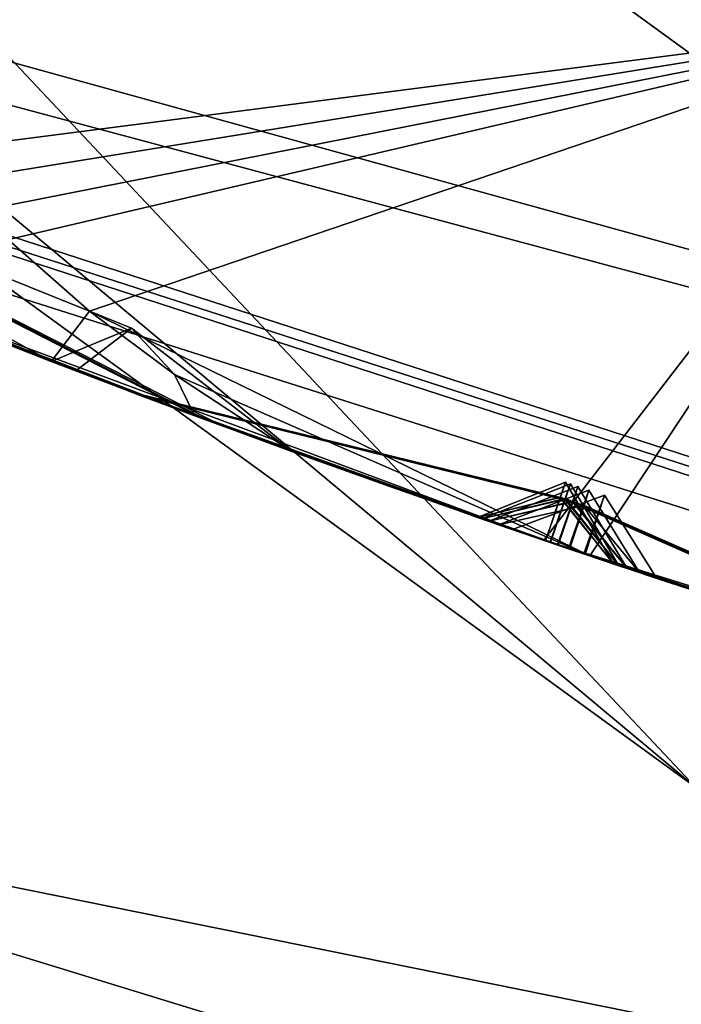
# Model space of a CAD drawing. Header units: millimetres. Extents: x -29 to 28.8, y -75.2 to 10.
# Tile 29 of 256: x -4.145 to -3.612, y -47.055 to -46.261. Entities that reach past the tile are written whole.
import ezdxf

# ---------------------------------------------------------------- set-up
doc = ezdxf.new("R2010")
doc.units = ezdxf.units.MM
doc.header["$LTSCALE"] = 88.413066
for name, color, linetype in [('104', 7, 'CONTINUOUS'), ('105', 7, 'CONTINUOUS'), ('107', 7, 'CONTINUOUS'), ('11', 7, 'CONTINUOUS'), ('16', 7, 'CONTINUOUS'), ('17', 7, 'CONTINUOUS'), ('2', 7, 'CONTINUOUS'), ('20', 7, 'CONTINUOUS'), ('26', 7, 'CONTINUOUS'), ('31', 7, 'CONTINUOUS'), ('379', 7, 'CONTINUOUS'), ('385', 7, 'CONTINUOUS'), ('386', 7, 'CONTINUOUS'), ('387', 7, 'CONTINUOUS'), ('388', 7, 'CONTINUOUS'), ('389', 7, 'CONTINUOUS'), ('390', 7, 'CONTINUOUS'), ('4', 7, 'CONTINUOUS'), ('470', 7, 'CONTINUOUS'), ('473', 7, 'CONTINUOUS'), ('476', 7, 'CONTINUOUS'), ('479', 7, 'CONTINUOUS'), ('481', 7, 'CONTINUOUS'), ('482', 7, 'CONTINUOUS'), ('614', 7, 'CONTINUOUS'), ('617', 7, 'CONTINUOUS'), ('620', 7, 'CONTINUOUS'), ('623', 7, 'CONTINUOUS'), ('626', 7, 'CONTINUOUS')]:
    doc.layers.add(name, color=color, linetype=linetype)

msp = doc.modelspace()

# ---------------------------------------------------------------- linework, layer by layer
at = {"layer": '104', "linetype": 'CONTINUOUS'}
msp.add_3dface([(-3.44503, -46.4044, 24.9), (-3.23742, -45.76682, 24.9), (-9.02061, -42.35354, 24.9), (-3.44503, -46.4044, 24.9)], dxfattribs=at)
at = {"layer": '105', "linetype": 'CONTINUOUS'}
for points in [[(-3.60005, -46.87981, 24.4), (-9.02061, -42.35354, 24.9), (-9.42505, -42.6477, 24.4), (-3.60005, -46.87981, 24.4)], [(-3.44503, -46.4044, 24.9), (-9.02061, -42.35354, 24.9), (-3.60005, -46.87981, 24.4), (-3.44503, -46.4044, 24.9)]]:
    msp.add_3dface(points, dxfattribs=at)
at = {"layer": '107', "linetype": 'CONTINUOUS'}
for points in [[(-3.60005, -46.87981, 24.4), (-9.42505, -42.6477, 24.4), (-8.15, -42.04161, -2.0181), (-3.60005, -46.87981, 24.4)], [(-3.10278, -45.47082, -4.1), (-3.60005, -46.87981, 24.4), (-8.15, -42.04161, -2.0181), (-3.10278, -45.47082, -4.1)]]:
    msp.add_3dface(points, dxfattribs=at)
at = {"layer": '11', "linetype": 'CONTINUOUS'}
for points in [[(-3.2286, -48.00485, 130.34509), (-6.45002, -48.39886, 133.50912), (-6.1385, -46.72827, 131.4163), (-3.2286, -48.00485, 130.34509)], [(-4.66575, -46.8558, 128.29178), (-3.2286, -48.00485, 130.34509), (-6.1385, -46.72827, 131.4163), (-4.66575, -46.8558, 128.29178)], [(-4.66575, -46.8558, 128.29178), (-2.34149, -47.56934, 127.69382), (-3.2286, -48.00485, 130.34509), (-4.66575, -46.8558, 128.29178)]]:
    msp.add_3dface(points, dxfattribs=at)
at = {"layer": '16', "linetype": 'CONTINUOUS'}
for points in [[(-5.82139, -45.88295, 122.73396), (0, -47.44279, 122.73396), (-7.04449, -45.49591, 123.32635), (-5.82139, -45.88295, 122.73396)], [(-7.04449, -45.49591, 123.32635), (0, -47.44279, 122.73396), (0, -47.78481, 123.32635), (-7.04449, -45.49591, 123.32635)], [(-3.40005, -46.26112, 122.5), (0, -46.8, 122.5), (-5.82139, -45.88295, 122.73396), (-3.40005, -46.26112, 122.5)], [(-5.82139, -45.88295, 122.73396), (0, -46.8, 122.5), (0, -47.44279, 122.73396), (-5.82139, -45.88295, 122.73396)]]:
    msp.add_3dface(points, dxfattribs=at)
at = {"layer": '17', "linetype": 'CONTINUOUS'}
for points in [[(-7.05342, -45.5082, 123.41251), (-7.04449, -45.49591, 123.32635), (0, -47.78481, 123.32635), (-7.05342, -45.5082, 123.41251)], [(0, -47.8, 123.41251), (-7.05342, -45.5082, 123.41251), (0, -47.78481, 123.32635), (0, -47.8, 123.41251)]]:
    msp.add_3dface(points, dxfattribs=at)
at = {"layer": '2', "linetype": 'CONTINUOUS'}
for points in [[(0, -17.8, 159.49976), (-4.1712, -17.8, 158.83921), (0, -54.3, 159.5), (0, -17.8, 159.49976)], [(0, -54.3, 159.5), (-4.1712, -17.8, 158.83921), (-4.17034, -54.3, 158.83894), (0, -54.3, 159.5)]]:
    msp.add_3dface(points, dxfattribs=at)
at = {"layer": '20', "linetype": 'CONTINUOUS'}
for points in [[(-3.39919, -46.26162, 122.2), (-8.89919, -42.26564, 122.2), (-3.39919, -46.26162, 27.8), (-3.39919, -46.26162, 122.2)], [(-3.39919, -46.26162, 27.8), (-8.89919, -42.26564, 122.2), (-8.89919, -42.26564, 27.8), (-3.39919, -46.26162, 27.8)]]:
    msp.add_3dface(points, dxfattribs=at)
at = {"layer": '26', "linetype": 'CONTINUOUS'}
for points in [[(-8.89919, -42.26564, 122.2), (-3.39919, -46.26162, 122.2), (-5.45607, -45.25018, 122.41213), (-8.89919, -42.26564, 122.2)], [(0, -46.71213, 122.41213), (-3.30538, -45.97605, 122.5), (-5.45607, -45.25018, 122.41213), (0, -46.71213, 122.41213)], [(-3.39919, -46.26162, 122.2), (0, -46.71213, 122.41213), (-5.45607, -45.25018, 122.41213), (-3.39919, -46.26162, 122.2)]]:
    msp.add_3dface(points, dxfattribs=at)
at = {"layer": '31', "linetype": 'CONTINUOUS'}
for points in [[(-3.39919, -46.26162, 27.8), (-8.89919, -42.26564, 27.8), (-5.45607, -45.25018, 27.58787), (-3.39919, -46.26162, 27.8)], [(0, -46.71213, 27.58787), (-3.39919, -46.26162, 27.8), (-5.45607, -45.25018, 27.58787), (0, -46.71213, 27.58787)], [(-3.30788, -45.97573, 27.5), (0, -46.71213, 27.58787), (-5.45607, -45.25018, 27.58787), (-3.30788, -45.97573, 27.5)]]:
    msp.add_3dface(points, dxfattribs=at)
at = {"layer": '379', "linetype": 'CONTINUOUS'}
msp.add_3dface([(-3.39892, -46.26169, -102.4), (-2.25372, -42.74305, -102.4), (-8.89923, -42.2655, -102.4), (-3.39892, -46.26169, -102.4)], dxfattribs=at)
at = {"layer": '385', "linetype": 'CONTINUOUS'}
for points in [[(-3.39892, -46.26169, -116.4), (-8.89923, -42.2655, -116.4), (3.39892, -46.26169, -116.4), (-3.39892, -46.26169, -116.4)], [(3.39892, -46.26169, -116.4), (-8.89923, -42.2655, -116.4), (8.89923, -42.2655, -116.4), (3.39892, -46.26169, -116.4)]]:
    msp.add_3dface(points, dxfattribs=at)
at = {"layer": '386', "linetype": 'CONTINUOUS'}
for points in [[(-3.39892, -46.26169, -102.4), (-8.89923, -42.2655, -102.4), (-3.39919, -46.26162, -103.9), (-3.39892, -46.26169, -102.4)], [(-3.39919, -46.26162, -103.9), (-8.89923, -42.2655, -102.4), (-8.89919, -42.26564, -103.9), (-3.39919, -46.26162, -103.9)]]:
    msp.add_3dface(points, dxfattribs=at)
at = {"layer": '387', "linetype": 'CONTINUOUS'}
for points in [[(-3.39919, -46.26162, -103.9), (-8.89919, -42.26564, -103.9), (-4.08874, -46.49621, -104.35138), (-3.39919, -46.26162, -103.9)], [(-4.08874, -46.49621, -104.35138), (-8.89919, -42.26564, -103.9), (-4.47388, -46.34099, -104.35145), (-4.08874, -46.49621, -104.35138)], [(-3.68529, -46.69351, -104.4), (-3.39919, -46.26162, -103.9), (-4.08874, -46.49621, -104.35138), (-3.68529, -46.69351, -104.4)], [(-3.36326, -46.7972, -104.4), (-3.39919, -46.26162, -103.9), (-3.68529, -46.69351, -104.4), (-3.36326, -46.7972, -104.4)], [(-4.11958, -46.53681, -104.4), (-4.08874, -46.49621, -104.35138), (-4.47388, -46.34099, -104.35145), (-4.11958, -46.53681, -104.4)], [(-4.30065, -46.46557, -104.4), (-4.11958, -46.53681, -104.4), (-4.47388, -46.34099, -104.35145), (-4.30065, -46.46557, -104.4)], [(-4.02028, -46.54741, -104.37473), (-3.68529, -46.69351, -104.4), (-4.08874, -46.49621, -104.35138), (-4.02028, -46.54741, -104.37473)], [(-4.00413, -46.5804, -104.4), (-3.68529, -46.69351, -104.4), (-4.02028, -46.54741, -104.37473), (-4.00413, -46.5804, -104.4)]]:
    msp.add_3dface(points, dxfattribs=at)
at = {"layer": '388', "linetype": 'CONTINUOUS'}
for points in [[(-4.33472, -46.45177, -112.24684), (-4.33733, -46.45071, -114.28999), (-4.05304, -46.5621, -113.76665), (-4.33472, -46.45177, -112.24684)], [(-4.06279, -46.55843, -112.74281), (-4.33472, -46.45177, -112.24684), (-4.05304, -46.5621, -113.76665), (-4.06279, -46.55843, -112.74281)], [(-4.32991, -46.45372, -110.06259), (-4.33447, -46.45187, -112.05074), (-4.05046, -46.56308, -111.54006), (-4.32991, -46.45372, -110.06259)], [(-4.05378, -46.56182, -110.55137), (-4.32991, -46.45372, -110.06259), (-4.05046, -46.56308, -111.54006), (-4.05378, -46.56182, -110.55137)], [(-4.32269, -46.45666, -107.96477), (-4.32952, -46.45388, -109.87126), (-4.04827, -46.5639, -109.38422), (-4.32269, -46.45666, -107.96477)], [(-4.04772, -46.5641, -108.43041), (-4.32269, -46.45666, -107.96477), (-4.04827, -46.5639, -109.38422), (-4.04772, -46.5641, -108.43041)], [(-4.31245, -46.46081, -105.98081), (-4.32213, -46.45688, -107.77997), (-4.03924, -46.56729, -107.31548), (-4.31245, -46.46081, -105.98081)], [(-4.0404, -46.56686, -106.41473), (-4.31245, -46.46081, -105.98081), (-4.03924, -46.56729, -107.31548), (-4.0404, -46.56686, -106.41473)], [(-4.30065, -46.46557, -104.4), (-4.31169, -46.46111, -105.80411), (-4.0289, -46.57117, -105.37136), (-4.30065, -46.46557, -104.4)], [(-4.11958, -46.53681, -104.4), (-4.30065, -46.46557, -104.4), (-4.0289, -46.57117, -105.37136), (-4.11958, -46.53681, -104.4)], [(-4.28945, -46.47008, -114.4), (-3.72231, -46.68092, -114.4), (-3.99898, -46.58231, -113.86606), (-4.28945, -46.47008, -114.4)], [(-4.2807, -46.47359, -112.14884), (-4.00838, -46.57882, -112.6443), (-3.99643, -46.58325, -111.63837), (-4.2807, -46.47359, -112.14884)], [(-4.27533, -46.47575, -109.96702), (-3.99871, -46.58241, -110.45533), (-3.99326, -46.58443, -109.47908), (-4.27533, -46.47575, -109.96702)], [(-4.26726, -46.47898, -107.87252), (-3.99192, -46.58492, -108.33738), (-3.98236, -46.58846, -107.40515), (-4.26726, -46.47898, -107.87252)], [(-4.25579, -46.48355, -105.89269), (-3.98345, -46.58805, -106.32568), (-3.9721, -46.59224, -105.45888), (-4.25579, -46.48355, -105.89269)], [(-4.09978, -46.54438, -104.4293), (-4.11958, -46.53681, -104.4), (-4.0289, -46.57117, -105.37136), (-4.09978, -46.54438, -104.4293)], [(-3.92554, -46.60926, -104.6879), (-4.09978, -46.54438, -104.4293), (-4.0289, -46.57117, -105.37136), (-3.92554, -46.60926, -104.6879)], [(-3.77589, -46.66244, -113.26352), (-4.06279, -46.55843, -112.74281), (-4.05304, -46.5621, -113.76665), (-3.77589, -46.66244, -113.26352)], [(-3.7724, -46.66366, -111.04856), (-4.05378, -46.56182, -110.55137), (-4.05046, -46.56308, -111.54006), (-3.7724, -46.66366, -111.04856)], [(-3.76687, -46.66558, -108.90679), (-4.04772, -46.5641, -108.43041), (-4.04827, -46.5639, -109.38422), (-3.76687, -46.66558, -108.90679)], [(-3.75889, -46.66834, -106.86614), (-4.0404, -46.56686, -106.41473), (-4.03924, -46.56729, -107.31548), (-3.75889, -46.66834, -106.86614)], [(-3.74782, -46.67216, -104.95325), (-3.92554, -46.60926, -104.6879), (-4.0289, -46.57117, -105.37136), (-3.74782, -46.67216, -104.95325)], [(-4.00838, -46.57882, -112.6443), (-3.72101, -46.68136, -113.1647), (-3.99643, -46.58325, -111.63837), (-4.00838, -46.57882, -112.6443)], [(-3.68529, -46.69351, -104.4), (-4.00413, -46.5804, -104.4), (-3.84657, -46.63761, -104.63332), (-3.68529, -46.69351, -104.4)], [(-3.99898, -46.58231, -113.86606), (-3.72231, -46.68092, -114.4), (-3.7212, -46.6813, -113.3625), (-3.99898, -46.58231, -113.86606)], [(-3.99871, -46.58241, -110.45533), (-3.71706, -46.68271, -110.95173), (-3.99326, -46.58443, -109.47908), (-3.99871, -46.58241, -110.45533)], [(-3.99643, -46.58325, -111.63837), (-3.72101, -46.68136, -113.1647), (-3.71738, -46.6826, -111.14567), (-3.99643, -46.58325, -111.63837)], [(-3.99326, -46.58443, -109.47908), (-3.71706, -46.68271, -110.95173), (-3.7113, -46.68468, -109.00113), (-3.99326, -46.58443, -109.47908)], [(-3.99192, -46.58492, -108.33738), (-3.71082, -46.68484, -108.81285), (-3.98236, -46.58846, -107.40515), (-3.99192, -46.58492, -108.33738)], [(-3.98345, -46.58805, -106.32568), (-3.70181, -46.68791, -106.77595), (-3.9721, -46.59224, -105.45888), (-3.98345, -46.58805, -106.32568)], [(-3.98236, -46.58846, -107.40515), (-3.71082, -46.68484, -108.81285), (-3.70247, -46.68769, -106.95689), (-3.98236, -46.58846, -107.40515)], [(-3.9721, -46.59224, -105.45888), (-3.70181, -46.68791, -106.77595), (-3.69014, -46.69187, -105.03971), (-3.9721, -46.59224, -105.45888)], [(-3.68924, -46.69218, -104.86758), (-3.68529, -46.69351, -104.4), (-3.84657, -46.63761, -104.63332), (-3.68924, -46.69218, -104.86758)], [(-3.72231, -46.68092, -114.4), (-3.14479, -46.86166, -114.4), (-3.7212, -46.6813, -113.3625), (-3.72231, -46.68092, -114.4)], [(-3.7212, -46.6813, -113.3625), (-3.14479, -46.86166, -114.4), (-3.44335, -46.77239, -113.86387), (-3.7212, -46.6813, -113.3625)], [(-3.71738, -46.6826, -111.14567), (-3.72101, -46.68136, -113.1647), (-3.42891, -46.77691, -112.64318), (-3.71738, -46.6826, -111.14567)], [(-3.43502, -46.775, -111.64357), (-3.71738, -46.6826, -111.14567), (-3.42891, -46.77691, -112.64318), (-3.43502, -46.775, -111.64357)], [(-3.7113, -46.68468, -109.00113), (-3.71706, -46.68271, -110.95173), (-3.43098, -46.77627, -110.45621), (-3.7113, -46.68468, -109.00113)], [(-3.42989, -46.77661, -109.47936), (-3.7113, -46.68468, -109.00113), (-3.43098, -46.77627, -110.45621), (-3.42989, -46.77661, -109.47936)], [(-3.70247, -46.68769, -106.95689), (-3.71082, -46.68484, -108.81285), (-3.42271, -46.77885, -108.33592), (-3.70247, -46.68769, -106.95689)], [(-3.42407, -46.77842, -107.4061), (-3.70247, -46.68769, -106.95689), (-3.42271, -46.77885, -108.33592), (-3.42407, -46.77842, -107.4061)], [(-3.69014, -46.69187, -105.03971), (-3.70181, -46.68791, -106.77595), (-3.41285, -46.78191, -106.32615), (-3.69014, -46.69187, -105.03971)], [(-3.41293, -46.78189, -105.45749), (-3.69014, -46.69187, -105.03971), (-3.41285, -46.78191, -106.32615), (-3.41293, -46.78189, -105.45749)], [(-3.68529, -46.69351, -104.4), (-3.68924, -46.69218, -104.86758), (-3.52581, -46.74617, -104.63124), (-3.68529, -46.69351, -104.4)], [(-3.36326, -46.7972, -104.4), (-3.68529, -46.69351, -104.4), (-3.52581, -46.74617, -104.63124), (-3.36326, -46.7972, -104.4)], [(-3.66622, -46.69994, -113.26364), (-3.38811, -46.78957, -113.76449), (-3.37359, -46.79404, -112.74175), (-3.66622, -46.69994, -113.26364)], [(-3.66195, -46.70138, -111.04877), (-3.37913, -46.79234, -111.54635), (-3.37521, -46.79354, -110.55254), (-3.66195, -46.70138, -111.04877)], [(-3.65516, -46.70366, -108.9071), (-3.37342, -46.79409, -109.38467), (-3.36639, -46.79625, -108.42939), (-3.65516, -46.70366, -108.9071)], [(-3.64529, -46.70696, -106.8666), (-3.36661, -46.79618, -107.31502), (-3.35613, -46.79938, -106.41667), (-3.64529, -46.70696, -106.8666)], [(-3.63146, -46.71158, -104.95393), (-3.34944, -46.80142, -105.37775), (-3.44775, -46.77101, -104.68864), (-3.63146, -46.71158, -104.95393)]]:
    msp.add_3dface(points, dxfattribs=at)
at = {"layer": '389', "linetype": 'CONTINUOUS'}
for points in [[(-3.39919, -46.26162, -114.9), (-9.01404, -42.94122, -114.4), (-8.89919, -42.26564, -114.9), (-3.39919, -46.26162, -114.9)], [(-9.01404, -42.94122, -114.4), (-3.39919, -46.26162, -114.9), (-8.59912, -43.37048, -114.44326), (-9.01404, -42.94122, -114.4)], [(-8.59912, -43.37048, -114.44326), (-3.39919, -46.26162, -114.9), (-8.56002, -43.41601, -114.44236), (-8.59912, -43.37048, -114.44326)], [(-8.56002, -43.41601, -114.44236), (-3.39919, -46.26162, -114.9), (-8.51941, -43.45994, -114.4433), (-8.56002, -43.41601, -114.44236)], [(-3.39919, -46.26162, -114.9), (-8.55718, -43.48275, -114.4), (-8.51941, -43.45994, -114.4433), (-3.39919, -46.26162, -114.9)], [(-8.14126, -43.92219, -114.4), (-8.55718, -43.48275, -114.4), (-3.39919, -46.26162, -114.9), (-8.14126, -43.92219, -114.4)], [(-8.14126, -43.92219, -114.4), (-3.39919, -46.26162, -114.9), (-7.68011, -44.30135, -114.44326), (-8.14126, -43.92219, -114.4)], [(-7.68011, -44.30135, -114.44326), (-3.39919, -46.26162, -114.9), (-7.63607, -44.34212, -114.44236), (-7.68011, -44.30135, -114.44326)], [(-7.63607, -44.34212, -114.44236), (-3.39919, -46.26162, -114.9), (-7.59072, -44.38114, -114.4433), (-7.63607, -44.34212, -114.44236)], [(-3.39919, -46.26162, -114.9), (-7.62564, -44.40811, -114.4), (-7.59072, -44.38114, -114.4433), (-3.39919, -46.26162, -114.9)], [(-7.16234, -44.79727, -114.4), (-7.62564, -44.40811, -114.4), (-3.39919, -46.26162, -114.9), (-7.16234, -44.79727, -114.4)], [(-7.16234, -44.79727, -114.4), (-3.39919, -46.26162, -114.9), (-6.66097, -45.1214, -114.44326), (-7.16234, -44.79727, -114.4)], [(-6.66097, -45.1214, -114.44326), (-3.39919, -46.26162, -114.9), (-6.61257, -45.15688, -114.44236), (-6.66097, -45.1214, -114.44326)], [(-6.61257, -45.15688, -114.44236), (-3.39919, -46.26162, -114.9), (-6.56307, -45.19048, -114.4433), (-6.61257, -45.15688, -114.44236)], [(-3.39919, -46.26162, -114.9), (-6.59469, -45.22125, -114.4), (-6.56307, -45.19048, -114.4433), (-3.39919, -46.26162, -114.9)], [(-6.09005, -45.55506, -114.4), (-6.59469, -45.22125, -114.4), (-3.39919, -46.26162, -114.9), (-6.09005, -45.55506, -114.4)], [(-6.09005, -45.55506, -114.4), (-3.39919, -46.26162, -114.9), (-5.55501, -45.81992, -114.44326), (-6.09005, -45.55506, -114.4)], [(-5.55501, -45.81992, -114.44326), (-3.39919, -46.26162, -114.9), (-5.50288, -45.84967, -114.44236), (-5.55501, -45.81992, -114.44326)], [(-5.50288, -45.84967, -114.44236), (-3.39919, -46.26162, -114.9), (-5.44987, -45.87739, -114.4433), (-5.50288, -45.84967, -114.44236)], [(-3.39919, -46.26162, -114.9), (-5.47778, -45.91158, -114.4), (-5.44987, -45.87739, -114.4433), (-3.39919, -46.26162, -114.9)], [(-4.93837, -46.18569, -114.4), (-5.47778, -45.91158, -114.4), (-3.39919, -46.26162, -114.9), (-4.93837, -46.18569, -114.4)], [(-4.93837, -46.18569, -114.4), (-3.39919, -46.26162, -114.9), (-4.37662, -46.38783, -114.44326), (-4.93837, -46.18569, -114.4)], [(-4.37662, -46.38783, -114.44326), (-3.39919, -46.26162, -114.9), (-4.32144, -46.41144, -114.44236), (-4.37662, -46.38783, -114.44326)], [(-4.32144, -46.41144, -114.44236), (-3.39919, -46.26162, -114.9), (-4.26562, -46.43294, -114.4433), (-4.32144, -46.41144, -114.44236)], [(-3.72231, -46.68092, -114.4), (-4.28945, -46.47008, -114.4), (-3.39919, -46.26162, -114.9), (-3.72231, -46.68092, -114.4)], [(-3.39919, -46.26162, -114.9), (-4.28945, -46.47008, -114.4), (-4.26562, -46.43294, -114.4433), (-3.39919, -46.26162, -114.9)], [(-3.14479, -46.86166, -114.4), (-3.72231, -46.68092, -114.4), (-3.39919, -46.26162, -114.9), (-3.14479, -46.86166, -114.4)]]:
    msp.add_3dface(points, dxfattribs=at)
at = {"layer": '390', "linetype": 'CONTINUOUS'}
for points in [[(-8.89923, -42.2655, -116.4), (-3.39892, -46.26169, -116.4), (-8.89919, -42.26564, -114.9), (-8.89923, -42.2655, -116.4)], [(-3.39892, -46.26169, -116.4), (-3.39919, -46.26162, -114.9), (-8.89919, -42.26564, -114.9), (-3.39892, -46.26169, -116.4)]]:
    msp.add_3dface(points, dxfattribs=at)
at = {"layer": '4', "linetype": 'CONTINUOUS'}
for points in [[(0, -47.8, 123.41251), (-6.91655, -45.60619, 129.34119), (-7.05342, -45.5082, 123.41251), (0, -47.8, 123.41251)], [(-6.91655, -45.60619, 129.34119), (0, -47.8, 123.41251), (-4.66575, -46.8558, 128.29178), (-6.91655, -45.60619, 129.34119)], [(-4.66575, -46.8558, 128.29178), (0, -47.8, 123.41251), (-2.34149, -47.56934, 127.69382), (-4.66575, -46.8558, 128.29178)]]:
    msp.add_3dface(points, dxfattribs=at)
at = {"layer": '470', "linetype": 'CONTINUOUS'}
for points in [[(-4.33472, -46.45177, -112.24684), (-4.06279, -46.55843, -112.74281), (-4.00838, -46.57882, -112.6443), (-4.33472, -46.45177, -112.24684)], [(-4.33472, -46.45177, -112.24684), (-4.00838, -46.57882, -112.6443), (-4.2807, -46.47359, -112.14884), (-4.33472, -46.45177, -112.24684)], [(-4.06279, -46.55843, -112.74281), (-3.77589, -46.66244, -113.26352), (-3.72101, -46.68136, -113.1647), (-4.06279, -46.55843, -112.74281)], [(-4.06279, -46.55843, -112.74281), (-3.72101, -46.68136, -113.1647), (-4.00838, -46.57882, -112.6443), (-4.06279, -46.55843, -112.74281)], [(-3.77589, -46.66244, -113.26352), (-3.70492, -46.63401, -113.26358), (-3.70902, -46.64618, -113.19734), (-3.77589, -46.66244, -113.26352)], [(-3.70921, -46.64633, -113.33027), (-3.66622, -46.69994, -113.26364), (-3.70492, -46.63401, -113.26358), (-3.70921, -46.64633, -113.33027)], [(-3.72101, -46.68136, -113.1647), (-3.77589, -46.66244, -113.26352), (-3.70902, -46.64618, -113.19734), (-3.72101, -46.68136, -113.1647)], [(-3.7212, -46.6813, -113.3625), (-3.66622, -46.69994, -113.26364), (-3.70921, -46.64633, -113.33027), (-3.7212, -46.6813, -113.3625)], [(-3.38811, -46.78957, -113.76449), (-3.66622, -46.69994, -113.26364), (-3.7212, -46.6813, -113.3625), (-3.38811, -46.78957, -113.76449)], [(-3.38811, -46.78957, -113.76449), (-3.7212, -46.6813, -113.3625), (-3.44335, -46.77239, -113.86387), (-3.38811, -46.78957, -113.76449)]]:
    msp.add_3dface(points, dxfattribs=at)
at = {"layer": '473', "linetype": 'CONTINUOUS'}
for points in [[(-4.32991, -46.45372, -110.06259), (-4.05378, -46.56182, -110.55137), (-3.99871, -46.58241, -110.45533), (-4.32991, -46.45372, -110.06259)], [(-4.32991, -46.45372, -110.06259), (-3.99871, -46.58241, -110.45533), (-4.27533, -46.47575, -109.96702), (-4.32991, -46.45372, -110.06259)], [(-4.05378, -46.56182, -110.55137), (-3.7724, -46.66366, -111.04856), (-3.71706, -46.68271, -110.95173), (-4.05378, -46.56182, -110.55137)], [(-4.05378, -46.56182, -110.55137), (-3.71706, -46.68271, -110.95173), (-3.99871, -46.58241, -110.45533), (-4.05378, -46.56182, -110.55137)], [(-3.7724, -46.66366, -111.04856), (-3.70106, -46.63534, -111.04866), (-3.70503, -46.64731, -110.98421), (-3.7724, -46.66366, -111.04856)], [(-3.7054, -46.64768, -111.11416), (-3.66195, -46.70138, -111.04877), (-3.70106, -46.63534, -111.04866), (-3.7054, -46.64768, -111.11416)], [(-3.71706, -46.68271, -110.95173), (-3.7724, -46.66366, -111.04856), (-3.70503, -46.64731, -110.98421), (-3.71706, -46.68271, -110.95173)], [(-3.71738, -46.6826, -111.14567), (-3.66195, -46.70138, -111.04877), (-3.7054, -46.64768, -111.11416), (-3.71738, -46.6826, -111.14567)], [(-3.71738, -46.6826, -111.14567), (-3.43502, -46.775, -111.64357), (-3.37913, -46.79234, -111.54635), (-3.71738, -46.6826, -111.14567)], [(-3.71738, -46.6826, -111.14567), (-3.37913, -46.79234, -111.54635), (-3.66195, -46.70138, -111.04877), (-3.71738, -46.6826, -111.14567)]]:
    msp.add_3dface(points, dxfattribs=at)
at = {"layer": '476', "linetype": 'CONTINUOUS'}
for points in [[(-4.32269, -46.45666, -107.96477), (-4.04772, -46.5641, -108.43041), (-3.99192, -46.58492, -108.33738), (-4.32269, -46.45666, -107.96477)], [(-4.32269, -46.45666, -107.96477), (-3.99192, -46.58492, -108.33738), (-4.26726, -46.47898, -107.87252), (-4.32269, -46.45666, -107.96477)], [(-4.04772, -46.5641, -108.43041), (-3.76687, -46.66558, -108.90679), (-3.71082, -46.68484, -108.81285), (-4.04772, -46.5641, -108.43041)], [(-4.04772, -46.5641, -108.43041), (-3.71082, -46.68484, -108.81285), (-3.99192, -46.58492, -108.33738), (-4.04772, -46.5641, -108.43041)], [(-3.76687, -46.66558, -108.90679), (-3.69492, -46.63744, -108.90694), (-3.69882, -46.64933, -108.84456), (-3.76687, -46.66558, -108.90679)], [(-3.69937, -46.64988, -108.97081), (-3.65516, -46.70366, -108.9071), (-3.69492, -46.63744, -108.90694), (-3.69937, -46.64988, -108.97081)], [(-3.71082, -46.68484, -108.81285), (-3.76687, -46.66558, -108.90679), (-3.69882, -46.64933, -108.84456), (-3.71082, -46.68484, -108.81285)], [(-3.7113, -46.68468, -109.00113), (-3.65516, -46.70366, -108.9071), (-3.69937, -46.64988, -108.97081), (-3.7113, -46.68468, -109.00113)], [(-3.7113, -46.68468, -109.00113), (-3.42989, -46.77661, -109.47936), (-3.37342, -46.79409, -109.38467), (-3.7113, -46.68468, -109.00113)], [(-3.7113, -46.68468, -109.00113), (-3.37342, -46.79409, -109.38467), (-3.65516, -46.70366, -108.9071), (-3.7113, -46.68468, -109.00113)]]:
    msp.add_3dface(points, dxfattribs=at)
at = {"layer": '479', "linetype": 'CONTINUOUS'}
for points in [[(-4.31245, -46.46081, -105.98081), (-4.0404, -46.56686, -106.41473), (-3.98345, -46.58805, -106.32568), (-4.31245, -46.46081, -105.98081)], [(-4.31245, -46.46081, -105.98081), (-3.98345, -46.58805, -106.32568), (-4.25579, -46.48355, -105.89269), (-4.31245, -46.46081, -105.98081)], [(-4.0404, -46.56686, -106.41473), (-3.75889, -46.66834, -106.86614), (-3.70181, -46.68791, -106.77595), (-4.0404, -46.56686, -106.41473)], [(-4.0404, -46.56686, -106.41473), (-3.70181, -46.68791, -106.77595), (-3.98345, -46.58805, -106.32568), (-4.0404, -46.56686, -106.41473)], [(-3.75889, -46.66834, -106.86614), (-3.68604, -46.64046, -106.86636), (-3.68999, -46.65276, -106.80563), (-3.75889, -46.66834, -106.86614)], [(-3.70247, -46.68769, -106.95689), (-3.64529, -46.70696, -106.8666), (-3.68604, -46.64046, -106.86636), (-3.70247, -46.68769, -106.95689)], [(-3.70181, -46.68791, -106.77595), (-3.75889, -46.66834, -106.86614), (-3.68999, -46.65276, -106.80563), (-3.70181, -46.68791, -106.77595)], [(-3.70247, -46.68769, -106.95689), (-3.42407, -46.77842, -107.4061), (-3.36661, -46.79618, -107.31502), (-3.70247, -46.68769, -106.95689)], [(-3.70247, -46.68769, -106.95689), (-3.36661, -46.79618, -107.31502), (-3.64529, -46.70696, -106.8666), (-3.70247, -46.68769, -106.95689)]]:
    msp.add_3dface(points, dxfattribs=at)
at = {"layer": '481', "linetype": 'CONTINUOUS'}
for points in [[(-4.08874, -46.49621, -104.35138), (-4.11958, -46.53681, -104.4), (-4.05479, -46.50987, -104.40767), (-4.08874, -46.49621, -104.35138)], [(-4.02028, -46.54741, -104.37473), (-4.08874, -46.49621, -104.35138), (-4.05479, -46.50987, -104.40767), (-4.02028, -46.54741, -104.37473)], [(-4.11958, -46.53681, -104.4), (-4.09978, -46.54438, -104.4293), (-4.05479, -46.50987, -104.40767), (-4.11958, -46.53681, -104.4)]]:
    msp.add_3dface(points, dxfattribs=at)
at = {"layer": '482', "linetype": 'CONTINUOUS'}
for points in [[(-4.09978, -46.54438, -104.4293), (-3.92554, -46.60926, -104.6879), (-4.05479, -46.50987, -104.40767), (-4.09978, -46.54438, -104.4293)], [(-3.92554, -46.60926, -104.6879), (-4.02028, -46.54741, -104.37473), (-4.05479, -46.50987, -104.40767), (-3.92554, -46.60926, -104.6879)], [(-4.00413, -46.5804, -104.4), (-4.02028, -46.54741, -104.37473), (-3.92554, -46.60926, -104.6879), (-4.00413, -46.5804, -104.4)], [(-4.00413, -46.5804, -104.4), (-3.92554, -46.60926, -104.6879), (-3.84657, -46.63761, -104.63332), (-4.00413, -46.5804, -104.4)], [(-3.92554, -46.60926, -104.6879), (-3.74782, -46.67216, -104.95325), (-3.84657, -46.63761, -104.63332), (-3.92554, -46.60926, -104.6879)], [(-3.74782, -46.67216, -104.95325), (-3.68924, -46.69218, -104.86758), (-3.84657, -46.63761, -104.63332), (-3.74782, -46.67216, -104.95325)], [(-3.74782, -46.67216, -104.95325), (-3.67365, -46.64466, -104.95357), (-3.68924, -46.69218, -104.86758), (-3.74782, -46.67216, -104.95325)], [(-3.69014, -46.69187, -105.03971), (-3.63146, -46.71158, -104.95393), (-3.67365, -46.64466, -104.95357), (-3.69014, -46.69187, -105.03971)], [(-3.69014, -46.69187, -105.03971), (-3.41293, -46.78189, -105.45749), (-3.34944, -46.80142, -105.37775), (-3.69014, -46.69187, -105.03971)], [(-3.69014, -46.69187, -105.03971), (-3.34944, -46.80142, -105.37775), (-3.63146, -46.71158, -104.95393), (-3.69014, -46.69187, -105.03971)]]:
    msp.add_3dface(points, dxfattribs=at)
at = {"layer": '614', "linetype": 'CONTINUOUS'}
for points in [[(-4.0289, -46.57117, -105.37136), (-4.31169, -46.46111, -105.80411), (-3.9721, -46.59224, -105.45888), (-4.0289, -46.57117, -105.37136)], [(-4.25579, -46.48355, -105.89269), (-3.9721, -46.59224, -105.45888), (-4.31169, -46.46111, -105.80411), (-4.25579, -46.48355, -105.89269)], [(-3.74782, -46.67216, -104.95325), (-4.0289, -46.57117, -105.37136), (-3.69014, -46.69187, -105.03971), (-3.74782, -46.67216, -104.95325)], [(-4.0289, -46.57117, -105.37136), (-3.9721, -46.59224, -105.45888), (-3.69014, -46.69187, -105.03971), (-4.0289, -46.57117, -105.37136)], [(-3.69014, -46.69187, -105.03971), (-3.67365, -46.64466, -104.95357), (-3.74782, -46.67216, -104.95325), (-3.69014, -46.69187, -105.03971)], [(-3.67365, -46.64466, -104.95357), (-3.63146, -46.71158, -104.95393), (-3.68924, -46.69218, -104.86758), (-3.67365, -46.64466, -104.95357)], [(-3.52581, -46.74617, -104.63124), (-3.68924, -46.69218, -104.86758), (-3.44775, -46.77101, -104.68864), (-3.52581, -46.74617, -104.63124)], [(-3.63146, -46.71158, -104.95393), (-3.44775, -46.77101, -104.68864), (-3.68924, -46.69218, -104.86758), (-3.63146, -46.71158, -104.95393)]]:
    msp.add_3dface(points, dxfattribs=at)
at = {"layer": '617', "linetype": 'CONTINUOUS'}
for points in [[(-3.98236, -46.58846, -107.40515), (-4.32213, -46.45688, -107.77997), (-4.30821, -46.42224, -107.81075), (-3.98236, -46.58846, -107.40515)], [(-4.26726, -46.47898, -107.87252), (-3.98236, -46.58846, -107.40515), (-4.30821, -46.42224, -107.81075), (-4.26726, -46.47898, -107.87252)], [(-4.03924, -46.56729, -107.31548), (-4.32213, -46.45688, -107.77997), (-3.98236, -46.58846, -107.40515), (-4.03924, -46.56729, -107.31548)], [(-3.75889, -46.66834, -106.86614), (-4.03924, -46.56729, -107.31548), (-3.70247, -46.68769, -106.95689), (-3.75889, -46.66834, -106.86614)], [(-4.03924, -46.56729, -107.31548), (-3.98236, -46.58846, -107.40515), (-3.70247, -46.68769, -106.95689), (-4.03924, -46.56729, -107.31548)], [(-3.68604, -46.64046, -106.86636), (-3.75889, -46.66834, -106.86614), (-3.70247, -46.68769, -106.95689), (-3.68604, -46.64046, -106.86636)], [(-3.64529, -46.70696, -106.8666), (-3.68999, -46.65276, -106.80563), (-3.68604, -46.64046, -106.86636), (-3.64529, -46.70696, -106.8666)], [(-3.35613, -46.79938, -106.41667), (-3.70181, -46.68791, -106.77595), (-3.68999, -46.65276, -106.80563), (-3.35613, -46.79938, -106.41667)], [(-3.64529, -46.70696, -106.8666), (-3.35613, -46.79938, -106.41667), (-3.68999, -46.65276, -106.80563), (-3.64529, -46.70696, -106.8666)], [(-3.41285, -46.78191, -106.32615), (-3.70181, -46.68791, -106.77595), (-3.35613, -46.79938, -106.41667), (-3.41285, -46.78191, -106.32615)]]:
    msp.add_3dface(points, dxfattribs=at)
at = {"layer": '620', "linetype": 'CONTINUOUS'}
for points in [[(-3.99326, -46.58443, -109.47908), (-4.32952, -46.45388, -109.87126), (-4.31548, -46.41913, -109.90351), (-3.99326, -46.58443, -109.47908)], [(-4.27533, -46.47575, -109.96702), (-3.99326, -46.58443, -109.47908), (-4.31548, -46.41913, -109.90351), (-4.27533, -46.47575, -109.96702)], [(-4.04827, -46.5639, -109.38422), (-4.32952, -46.45388, -109.87126), (-3.99326, -46.58443, -109.47908), (-4.04827, -46.5639, -109.38422)], [(-3.76687, -46.66558, -108.90679), (-4.04827, -46.5639, -109.38422), (-3.69937, -46.64988, -108.97081), (-3.76687, -46.66558, -108.90679)], [(-4.04827, -46.5639, -109.38422), (-3.99326, -46.58443, -109.47908), (-3.7113, -46.68468, -109.00113), (-4.04827, -46.5639, -109.38422)], [(-4.04827, -46.5639, -109.38422), (-3.7113, -46.68468, -109.00113), (-3.69937, -46.64988, -108.97081), (-4.04827, -46.5639, -109.38422)], [(-3.76687, -46.66558, -108.90679), (-3.69937, -46.64988, -108.97081), (-3.69492, -46.63744, -108.90694), (-3.76687, -46.66558, -108.90679)], [(-3.69492, -46.63744, -108.90694), (-3.65516, -46.70366, -108.9071), (-3.69882, -46.64933, -108.84456), (-3.69492, -46.63744, -108.90694)], [(-3.36639, -46.79625, -108.42939), (-3.71082, -46.68484, -108.81285), (-3.69882, -46.64933, -108.84456), (-3.36639, -46.79625, -108.42939)], [(-3.65516, -46.70366, -108.9071), (-3.36639, -46.79625, -108.42939), (-3.69882, -46.64933, -108.84456), (-3.65516, -46.70366, -108.9071)], [(-3.42271, -46.77885, -108.33592), (-3.71082, -46.68484, -108.81285), (-3.36639, -46.79625, -108.42939), (-3.42271, -46.77885, -108.33592)]]:
    msp.add_3dface(points, dxfattribs=at)
at = {"layer": '623', "linetype": 'CONTINUOUS'}
for points in [[(-3.99643, -46.58325, -111.63837), (-4.33447, -46.45187, -112.05074), (-4.32047, -46.41735, -112.08328), (-3.99643, -46.58325, -111.63837)], [(-4.2807, -46.47359, -112.14884), (-3.99643, -46.58325, -111.63837), (-4.32047, -46.41735, -112.08328), (-4.2807, -46.47359, -112.14884)], [(-4.05046, -46.56308, -111.54006), (-4.33447, -46.45187, -112.05074), (-3.99643, -46.58325, -111.63837), (-4.05046, -46.56308, -111.54006)], [(-3.7724, -46.66366, -111.04856), (-4.05046, -46.56308, -111.54006), (-3.7054, -46.64768, -111.11416), (-3.7724, -46.66366, -111.04856)], [(-4.05046, -46.56308, -111.54006), (-3.99643, -46.58325, -111.63837), (-3.71738, -46.6826, -111.14567), (-4.05046, -46.56308, -111.54006)], [(-4.05046, -46.56308, -111.54006), (-3.71738, -46.6826, -111.14567), (-3.7054, -46.64768, -111.11416), (-4.05046, -46.56308, -111.54006)], [(-3.70106, -46.63534, -111.04866), (-3.7724, -46.66366, -111.04856), (-3.7054, -46.64768, -111.11416), (-3.70106, -46.63534, -111.04866)], [(-3.66195, -46.70138, -111.04877), (-3.70503, -46.64731, -110.98421), (-3.70106, -46.63534, -111.04866), (-3.66195, -46.70138, -111.04877)], [(-3.37521, -46.79354, -110.55254), (-3.71706, -46.68271, -110.95173), (-3.70503, -46.64731, -110.98421), (-3.37521, -46.79354, -110.55254)], [(-3.66195, -46.70138, -111.04877), (-3.37521, -46.79354, -110.55254), (-3.70503, -46.64731, -110.98421), (-3.66195, -46.70138, -111.04877)], [(-3.43098, -46.77627, -110.45621), (-3.71706, -46.68271, -110.95173), (-3.37521, -46.79354, -110.55254), (-3.43098, -46.77627, -110.45621)]]:
    msp.add_3dface(points, dxfattribs=at)
at = {"layer": '626', "linetype": 'CONTINUOUS'}
for points in [[(-3.99898, -46.58231, -113.86606), (-4.33733, -46.45071, -114.28999), (-4.32337, -46.41637, -114.32261), (-3.99898, -46.58231, -113.86606)], [(-4.28945, -46.47008, -114.4), (-3.99898, -46.58231, -113.86606), (-4.32337, -46.41637, -114.32261), (-4.28945, -46.47008, -114.4)], [(-4.05304, -46.5621, -113.76665), (-4.33733, -46.45071, -114.28999), (-3.99898, -46.58231, -113.86606), (-4.05304, -46.5621, -113.76665)], [(-3.77589, -46.66244, -113.26352), (-4.05304, -46.5621, -113.76665), (-3.70921, -46.64633, -113.33027), (-3.77589, -46.66244, -113.26352)], [(-4.05304, -46.5621, -113.76665), (-3.99898, -46.58231, -113.86606), (-3.7212, -46.6813, -113.3625), (-4.05304, -46.5621, -113.76665)], [(-4.05304, -46.5621, -113.76665), (-3.7212, -46.6813, -113.3625), (-3.70921, -46.64633, -113.33027), (-4.05304, -46.5621, -113.76665)], [(-3.70492, -46.63401, -113.26358), (-3.77589, -46.66244, -113.26352), (-3.70921, -46.64633, -113.33027), (-3.70492, -46.63401, -113.26358)], [(-3.66622, -46.69994, -113.26364), (-3.70902, -46.64618, -113.19734), (-3.70492, -46.63401, -113.26358), (-3.66622, -46.69994, -113.26364)], [(-3.37359, -46.79404, -112.74175), (-3.72101, -46.68136, -113.1647), (-3.70902, -46.64618, -113.19734), (-3.37359, -46.79404, -112.74175)], [(-3.66622, -46.69994, -113.26364), (-3.37359, -46.79404, -112.74175), (-3.70902, -46.64618, -113.19734), (-3.66622, -46.69994, -113.26364)], [(-3.42891, -46.77691, -112.64318), (-3.72101, -46.68136, -113.1647), (-3.37359, -46.79404, -112.74175), (-3.42891, -46.77691, -112.64318)]]:
    msp.add_3dface(points, dxfattribs=at)

doc.saveas('drawing.dxf')
